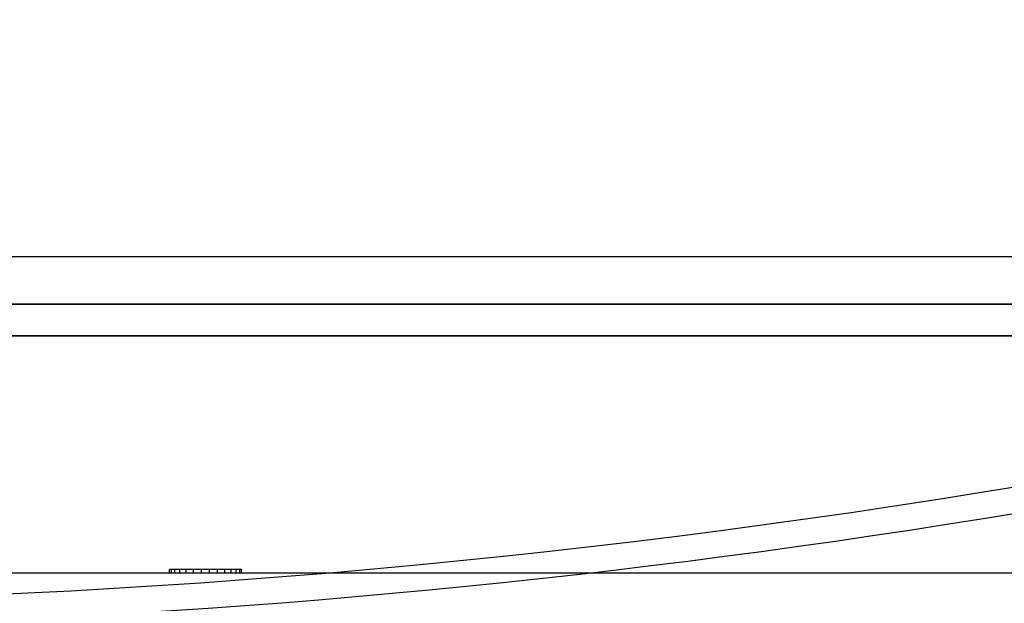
# Model space of a CAD drawing. Header units: millimetres. Extents: x -215 to 215, y -97 to 81.
# Tile 25 of 85: x -130 to -99, y 0 to 19. Entities that reach past the tile are written whole.
import ezdxf

# ---------------------------------------------------------------- set-up
doc = ezdxf.new("R2010")
doc.units = ezdxf.units.MM
doc.layers.add('MAIN-1', color=7, linetype='Continuous')
doc.layers.add('MAIN-2', color=7, linetype='Continuous')

msp = doc.modelspace()

# ---------------------------------------------------------------- linework, layer by layer
at = {"layer": 'MAIN-1'}
msp.add_line((195, 11), (-195, 11), dxfattribs=at)
at = {"layer": 'MAIN-2'}
for p, q in [((0, 9.5), (-153.5, 9.5)), ((-153.5, 9.5), (0, 9.5)), ((0, 8.5), (-152.5, 8.5)), ((-152.5, 8.5), (0, 8.5)), ((-194, 1), (194, 1)), ((-125.685, 1), (-125.685, 1.1)), ((-125.157, 1.1), (-125.685, 1.1)), ((-125.628, 1), (-125.628, 1.1)), ((-125.516, 1), (-125.516, 1.1)), ((-125.357, 1), (-125.357, 1.1)), ((-125.157, 1), (-125.157, 1.1)), ((-124.17, 1.1), (-125.157, 1.1)), ((-124.926, 1), (-124.926, 1.1)), ((-124.676, 1), (-124.676, 1.1)), ((-124.42, 1), (-124.42, 1.1)), ((-124.17, 1), (-124.17, 1.1)), ((-123.468, 1.1), (-124.17, 1.1)), ((-123.94, 1), (-123.94, 1.1)), ((-123.739, 1), (-123.739, 1.1)), ((-123.58, 1), (-123.58, 1.1)), ((-123.468, 1), (-123.468, 1.1)), ((-123.411, 1.1), (-123.468, 1.1)), ((-123.411, 1), (-123.411, 1.1))]:
    msp.add_line(p, q, dxfattribs=at)
for centre, major_axis, ratio, start_param, end_param in [((43.42, 35.405), (-189.566, -42.56), 0.559017, -0.696064, -0.067745), ((27.129, 35.405), (-167.494, 98.45), 0.345492, 0.725247, 1.353566), ((43.602, 34.595), (189.566, 42.56), 0.559017, 2.445529, 3.073847), ((26.653, 34.595), (167.494, -98.45), 0.345492, -2.416345, -1.794406), ((-102.684, 93.287), (-154.748, -34.743), 0.559017, 1.188892, 1.754945), ((-102.502, 92.478), (154.748, 34.743), 0.559017, -1.867096, -1.386648)]:
    msp.add_ellipse(centre, major_axis=major_axis, ratio=ratio, start_param=start_param, end_param=end_param, dxfattribs=at)

doc.saveas('drawing.dxf')
